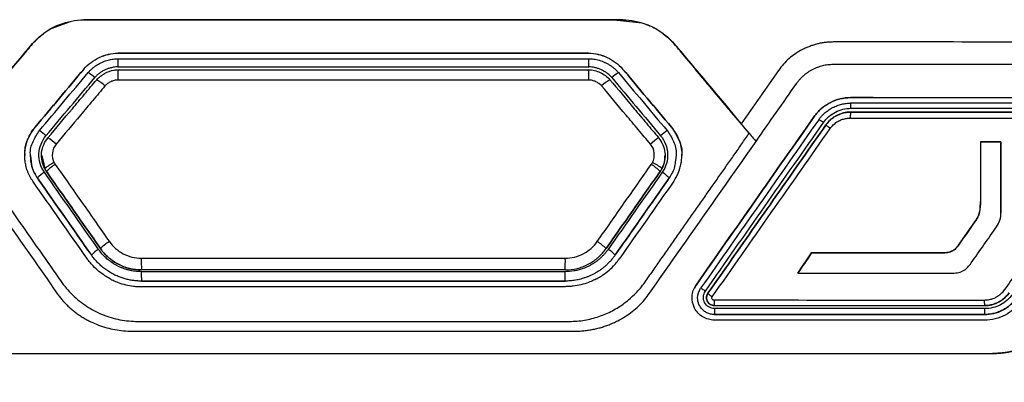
# Model space of a CAD drawing. Header units: millimetres. Extents: x -155 to 1130, y -373 to 1265.
# Tile 128 of 198: x 635 to 680, y 485 to 501. Entities that reach past the tile are written whole.
import ezdxf

# ---------------------------------------------------------------- set-up
doc = ezdxf.new("R2010")
doc.units = ezdxf.units.MM

msp = doc.modelspace()

# ---------------------------------------------------------------- linework, layer by layer
at = {"color": 7, "linetype": 'Continuous', "lineweight": 25}
for p, q in [((637.545, 501.254), (636.676, 500.939)), ((638.623, 501.349), (638.253, 501.335)), ((662.272, 501.298), (661.775, 501.349)), ((663.229, 501.201), (662.272, 501.298)), ((639.702, 499.848), (639.702, 499.846)), ((660.841, 499.848), (660.841, 499.846)), ((638.17, 499.134), (638.17, 499.132)), ((662.374, 499.134), (662.374, 499.132)), ((666.878, 497.656), (665.653, 499.115)), ((672.614, 497.846), (672.614, 497.847)), ((670.976, 496.993), (670.976, 496.994)), ((672.616, 497.198), (672.614, 497.198)), ((635.98, 496.524), (635.98, 496.522)), ((664.564, 496.524), (664.564, 496.522)), ((671.509, 496.623), (671.509, 496.623)), ((678.445, 495.858), (679.371, 495.86)), ((679.371, 495.86), (679.371, 492.671)), ((679.371, 495.86), (679.371, 495.86)), ((635.762, 495.239), (635.762, 495.236)), ((636.262, 495.25), (636.262, 495.227)), ((636.273, 495.239), (636.407, 494.658)), ((664.282, 495.229), (664.281, 495.25)), ((664.781, 495.235), (664.781, 495.238)), ((636.407, 494.658), (636.407, 494.659)), ((664.138, 494.658), (664.138, 494.659)), ((636.079, 494.233), (636.079, 494.236)), ((636.488, 494.523), (636.488, 494.524)), ((664.055, 494.523), (664.055, 494.524)), ((664.465, 494.233), (664.465, 494.236)), ((679.371, 492.671), (679.371, 492.671)), ((677.462, 491.216), (678.201, 492.268)), ((678.201, 492.268), (678.201, 492.268)), ((677.462, 491.216), (677.462, 491.216)), ((638.504, 490.769), (638.504, 490.773)), ((662.04, 490.769), (662.04, 490.773)), ((670.242, 489.954), (670.864, 490.865)), ((670.864, 490.865), (676.619, 490.868)), ((670.864, 490.865), (670.864, 490.865)), ((676.619, 490.868), (676.619, 490.868)), ((641.788, 490.1), (640.757, 490.1)), ((659.787, 490.1), (658.709, 490.1)), ((640.757, 489.6), (640.757, 489.597)), ((659.787, 489.597), (659.787, 489.6)), ((665.673, 489.42), (665.598, 489.261)), ((665.673, 489.42), (665.673, 489.421)), ((665.742, 488.849), (665.742, 488.847)), ((666.205, 489.05), (666.205, 489.05)), ((666.492, 488.097), (666.492, 488.099)), ((678.637, 488.098), (678.637, 488.096)), ((678.99, 486.346), (678.99, 486.347))]:
    msp.add_line(p, q, dxfattribs=at)
for centre, radius, start, end in [((643.237, 499.318), 3.546, 175.4502, 181.4192), ((657.305, 499.318), 3.547, 358.5813, 4.5484), ((643.334, 498.763), 3.647, 174.6968, 181.941), ((657.208, 498.763), 3.649, 358.0602, 5.3007), ((637.156, 497.097), 2.231, 47.722, 57.2916), ((637.424, 496.542), 2.491, 47.259, 57.9844), ((663.12, 496.542), 2.491, 122.0162, 132.7403), ((663.388, 497.097), 2.231, 122.7076, 132.2783), ((634.672, 494.137), 2.686, 48.1077, 56.0496), ((665.872, 494.137), 2.685, 123.9497, 131.8925), ((634.907, 493.542), 2.996, 47.7216, 56.6271), ((665.637, 493.542), 2.996, 123.3733, 132.2779), ((637.577, 493.243), 1.837, 113.8441, 129.5841), ((637.874, 493.218), 1.905, 121.3746, 136.6901), ((662.665, 493.212), 1.912, 43.3526, 58.6127), ((662.972, 493.254), 1.826, 50.3437, 66.182), ((637.109, 493.293), 1.397, 120.8365, 137.5552), ((663.434, 493.293), 1.397, 42.4456, 59.1632), ((640.488, 489.488), 2.225, 121.9307, 135.0295), ((660.079, 489.52), 2.187, 44.8136, 58.1484), ((639.652, 489.663), 1.596, 121.3491, 135.9648), ((647.871, 490.504), 7.126, 178.9837, 183.2352), ((652.586, 490.505), 7.213, 356.7978, 0.9978), ((660.892, 489.663), 1.596, 44.036, 58.6506), ((645.7, 489.914), 4.953, 178.7316, 183.6312), ((654.842, 489.914), 4.955, 356.3699, 1.268)]:
    msp.add_arc(centre, radius, start, end, dxfattribs=at)
for points, knots in [([(635.866, 500.277), (635.954, 500.383), (636.565, 501.015), (637.423, 501.33), (638.164, 501.349)], [0.1209056, 0.1209056, 0.1209056, 0.1209056, 0.13155891, 0.18875625, 0.18875625, 0.18875625, 0.18875625]), ([(638.164, 501.349), (638.277, 501.352), (638.39, 501.349), (646.347, 501.349), (654.197, 501.349), (662.154, 501.349), (662.267, 501.352), (662.38, 501.349)], [0.1887562, 0.1887562, 0.1887562, 0.1887562, 0.1974872, 0.1974872, 0.8025154, 0.8025154, 0.8112462, 0.8112462, 0.8112462, 0.8112462]), ([(662.38, 501.349), (663.12, 501.33), (663.979, 501.015), (664.589, 500.383), (664.678, 500.277)], [0.81124619, 0.81124619, 0.81124619, 0.81124619, 0.86844303, 0.87909618, 0.87909618, 0.87909618, 0.87909618]), ([(635.865, 500.277), (636.021, 500.43), (636.33, 500.735), (636.759, 501.016), (637.029, 501.105), (637.094, 501.126)], [0, 0, 0, 0, 0.434541, 0.865966, 1, 1, 1, 1]), ([(663.419, 501.136), (663.494, 501.112), (663.775, 501.021), (664.213, 500.735), (664.523, 500.43), (664.678, 500.276)], [0, 0, 0, 0, 0.15232, 0.574601, 1, 1, 1, 1]), ([(671.834, 500.349), (671.773, 500.347), (671.652, 500.344), (671.472, 500.327), (671.295, 500.3), (671.121, 500.262), (670.948, 500.214), (670.779, 500.155), (670.612, 500.086), (670.394, 499.981), (670.134, 499.827), (669.849, 499.608), (669.592, 499.357), (669.448, 499.166), (669.376, 499.07)], [0, 0, 0, 0, 0.063202, 0.125768, 0.187913, 0.249857, 0.31182, 0.374023, 0.436686, 0.500023, 0.626528, 0.750803, 0.874677, 1, 1, 1, 1]), ([(635.865, 500.277), (635.771, 500.171), (635.683, 500.059), (634.555, 498.715), (633.518, 497.479), (632.482, 496.244)], [0, 0, 0, 0, 0.010653, 0.010653, 0.1315586, 0.1315586, 0.1315586, 0.1315586]), ([(668.062, 496.244), (667.025, 497.479), (665.989, 498.715), (664.861, 500.059), (664.773, 500.171), (664.678, 500.276)], [0.8684429, 0.8684429, 0.8684429, 0.8684429, 0.9893467, 0.9893467, 1, 1, 1, 1]), ([(638.17, 499.134), (638.358, 499.358), (638.599, 499.531), (639.122, 499.775), (639.41, 499.848), (639.702, 499.848)], [0, 0, 0, 0, 0.5, 0.5, 1, 1, 1, 1]), ([(638.17, 499.132), (638.358, 499.356), (638.599, 499.529), (639.122, 499.772), (639.41, 499.846), (639.702, 499.846)], [0, 0, 0, 0, 0.5, 0.5, 1, 1, 1, 1]), ([(638.362, 498.974), (638.388, 499.004), (638.44, 499.063), (638.527, 499.145), (638.619, 499.221), (638.717, 499.29), (638.819, 499.353), (638.924, 499.41), (639.032, 499.459), (639.143, 499.502), (639.254, 499.537), (639.367, 499.564), (639.479, 499.584), (639.591, 499.597), (639.665, 499.599), (639.702, 499.599)], [0, 0, 0, 0, 0.0776448, 0.1557494, 0.2342052, 0.3128634, 0.3915484, 0.4700691, 0.5482292, 0.6258354, 0.7027059, 0.7786775, 0.853613, 0.9274084, 1, 1, 1, 1]), ([(639.702, 499.599), (640.407, 499.599), (641.816, 499.599), (643.93, 499.599), (646.044, 499.599), (648.158, 499.599), (650.272, 499.599), (652.386, 499.599), (654.5, 499.599), (656.614, 499.599), (658.728, 499.599), (660.137, 499.599), (660.841, 499.599)], [0, 0, 0, 0, 0.100015, 0.20002, 0.300018, 0.40001, 0.5, 0.59999, 0.699982, 0.79998, 0.899985, 1, 1, 1, 1]), ([(660.841, 499.848), (661.134, 499.848), (661.422, 499.775), (661.944, 499.531), (662.186, 499.358), (662.374, 499.134)], [0, 0, 0, 0, 0.5, 0.5, 1, 1, 1, 1]), ([(660.841, 499.846), (661.134, 499.846), (661.422, 499.772), (661.944, 499.529), (662.186, 499.356), (662.374, 499.132)], [0, 0, 0, 0, 0.5, 0.5, 1, 1, 1, 1]), ([(660.841, 499.599), (660.881, 499.598), (660.962, 499.596), (661.083, 499.582), (661.205, 499.558), (661.327, 499.526), (661.447, 499.485), (661.566, 499.435), (661.682, 499.378), (661.794, 499.312), (661.901, 499.239), (662.002, 499.158), (662.097, 499.071), (662.154, 499.006), (662.182, 498.974)], [0, 0, 0, 0, 0.078693, 0.1587944, 0.2402165, 0.3228179, 0.4064134, 0.4907859, 0.5756964, 0.660896, 0.746138, 0.8311923, 0.9158613, 1, 1, 1, 1]), ([(639.692, 499.23), (639.66, 499.229), (639.596, 499.228), (639.499, 499.215), (639.386, 499.192), (639.26, 499.155), (639.123, 499.099), (638.993, 499.03), (638.869, 498.948), (638.755, 498.856), (638.689, 498.783), (638.657, 498.748)], [0, 0, 0, 0, 0.080844, 0.163876, 0.24962, 0.374061, 0.499976, 0.625729, 0.749975, 0.877604, 1, 1, 1, 1]), ([(638.745, 498.654), (638.793, 498.711), (638.848, 498.764), (638.966, 498.858), (639.028, 498.9), (639.227, 499.011), (639.371, 499.06), (639.52, 499.085)], [0, 0, 0, 0, 0.25, 0.25, 0.5, 0.5, 1, 1, 1, 1]), ([(639.523, 499.085), (639.553, 499.089), (639.613, 499.098), (639.673, 499.099), (639.702, 499.1)], [0, 0, 0, 0, 0.507931, 1, 1, 1, 1]), ([(639.702, 499.1), (643.225, 499.1), (650.272, 499.1), (657.32, 499.1), (660.841, 499.1)], [0.399117, 0.399117, 0.399117, 0.399117, 1.531224, 2.663, 2.663, 2.663, 2.663]), ([(660.842, 499.1), (660.932, 499.1), (661.023, 499.088), (661.198, 499.046), (661.285, 499.017), (661.449, 498.94), (661.527, 498.894), (661.673, 498.785), (661.741, 498.723), (661.799, 498.654)], [0, 0, 0, 0, 0.25, 0.25, 0.5, 0.5, 0.75, 0.75, 1, 1, 1, 1]), ([(661.887, 498.748), (661.866, 498.771), (661.823, 498.82), (661.751, 498.886), (661.661, 498.957), (661.551, 499.03), (661.421, 499.099), (661.284, 499.155), (661.142, 499.197), (660.998, 499.225), (660.9, 499.228), (660.852, 499.23)], [0, 0, 0, 0, 0.080849, 0.163881, 0.249619, 0.374066, 0.499975, 0.625734, 0.749974, 0.87761, 1, 1, 1, 1]), ([(670.195, 498.494), (670.222, 498.531), (670.276, 498.605), (670.366, 498.708), (670.462, 498.804), (670.564, 498.893), (670.673, 498.976), (670.789, 499.052), (670.94, 499.137), (671.129, 499.222), (671.359, 499.294), (671.594, 499.339), (671.754, 499.344), (671.834, 499.347)], [0, 0, 0, 0, 0.071701, 0.142752, 0.213491, 0.284262, 0.355405, 0.42726, 0.500152, 0.627053, 0.751442, 0.87514, 1, 1, 1, 1]), ([(636.172, 496.364), (636.537, 496.8), (637.267, 497.67), (637.997, 498.54), (638.362, 498.974)], [0, 0, 0, 0, 0.500659, 1, 1, 1, 1]), ([(636.555, 496.044), (636.92, 496.479), (637.285, 496.914), (637.65, 497.349), (637.832, 497.567), (638.015, 497.784), (638.197, 498.002), (638.38, 498.219), (638.562, 498.437), (638.745, 498.654)], [0, 0, 0, 0, 0.001704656, 0.001704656, 0.001704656, 0.002556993, 0.002556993, 0.002556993, 0.003409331, 0.003409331, 0.003409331, 0.003409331]), ([(639.689, 498.639), (639.634, 498.639), (639.58, 498.631), (639.474, 498.605), (639.423, 498.588), (639.325, 498.541), (639.278, 498.513), (639.191, 498.449), (639.15, 498.414), (639.115, 498.371)], [0, 0, 0, 0, 0.25, 0.25, 0.5, 0.5, 0.75, 0.75, 1, 1, 1, 1]), ([(661.429, 498.371), (661.394, 498.413), (661.353, 498.449), (661.265, 498.513), (661.219, 498.541), (661.121, 498.588), (661.068, 498.605), (660.963, 498.631), (660.91, 498.639), (660.855, 498.639)], [0, 0, 0, 0, 0.25, 0.25, 0.5, 0.5, 0.75, 0.75, 1, 1, 1, 1]), ([(661.799, 498.654), (662.164, 498.219), (662.529, 497.784), (662.894, 497.349), (663.076, 497.132), (663.259, 496.914), (663.442, 496.697), (663.624, 496.479), (663.807, 496.262), (663.989, 496.044)], [0, 0, 0, 0, 0.001704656, 0.001704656, 0.001704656, 0.002556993, 0.002556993, 0.002556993, 0.003409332, 0.003409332, 0.003409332, 0.003409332]), ([(662.182, 498.974), (662.547, 498.54), (663.276, 497.67), (664.007, 496.8), (664.372, 496.364)], [0, 0, 0, 0, 0.499341, 1, 1, 1, 1]), ([(639.115, 498.371), (638.932, 498.154), (638.749, 497.936), (638.567, 497.718), (638.384, 497.501), (638.201, 497.283), (638.018, 497.065), (637.653, 496.63), (637.288, 496.194), (636.922, 495.759)], [0, 0, 0, 0, 0.000853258, 0.000853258, 0.000853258, 0.001706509, 0.001706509, 0.001706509, 0.003412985, 0.003412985, 0.003412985, 0.003412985]), ([(663.622, 495.759), (663.439, 495.977), (663.256, 496.194), (663.073, 496.412), (662.891, 496.63), (662.708, 496.848), (662.525, 497.065), (662.16, 497.501), (661.794, 497.936), (661.429, 498.371)], [0, 0, 0, 0, 0.000853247, 0.000853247, 0.000853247, 0.001706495, 0.001706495, 0.001706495, 0.003412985, 0.003412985, 0.003412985, 0.003412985]), ([(670.976, 496.994), (671.069, 497.126), (671.175, 497.245), (671.414, 497.455), (671.549, 497.547), (671.831, 497.694), (671.982, 497.751), (672.294, 497.828), (672.453, 497.847), (672.614, 497.847)], [0, 0, 0, 0, 0.25, 0.25, 0.5, 0.5, 0.75, 0.75, 1, 1, 1, 1]), ([(672.614, 497.846), (672.453, 497.846), (672.294, 497.826), (671.984, 497.751), (671.832, 497.693), (671.55, 497.546), (671.416, 497.455), (671.175, 497.244), (671.069, 497.125), (670.976, 496.993)], [0, 0, 0, 0, 0.25, 0.25, 0.5, 0.5, 0.75, 0.75, 1, 1, 1, 1]), ([(671.181, 496.852), (671.208, 496.89), (671.262, 496.962), (671.348, 497.059), (671.434, 497.142), (671.518, 497.213), (671.598, 497.274), (671.672, 497.324), (671.741, 497.365), (671.851, 497.425), (672.007, 497.494), (672.214, 497.556), (672.416, 497.592), (672.55, 497.596), (672.614, 497.598)], [0, 0, 0, 0, 0.0832, 0.1604772, 0.231831, 0.297261, 0.3567665, 0.4103472, 0.4580026, 0.4997326, 0.6340615, 0.7622139, 0.8841923, 1, 1, 1, 1]), ([(671.398, 496.727), (671.535, 496.923), (671.722, 497.087), (672.147, 497.308), (672.388, 497.368), (672.63, 497.367)], [0, 0, 0, 0, 0.5, 0.5, 1, 1, 1, 1]), ([(672.63, 497.367), (672.63, 497.382), (672.629, 497.412), (672.626, 497.449), (672.625, 497.491), (672.623, 497.541), (672.62, 497.589), (672.616, 497.595), (672.614, 497.598)], [0, 0, 0, 0, 0.1174558, 0.2411141, 0.3166741, 0.5006975, 0.7592882, 1, 1, 1, 1]), ([(672.63, 497.367), (673.176, 497.367), (674.537, 497.367), (676.675, 497.367), (678.849, 497.367), (680.209, 497.367), (680.79, 497.367)], [0, 0, 0, 0, 0.200631, 0.500002, 0.786066, 1, 1, 1, 1]), ([(671.398, 496.727), (671.35, 496.761), (671.292, 496.799), (671.207, 496.847), (671.184, 496.856), (671.181, 496.852)], [0, 0, 0, 0, 0.5, 0.5, 1, 1, 1, 1]), ([(671.509, 496.623), (671.533, 496.656), (671.579, 496.719), (671.656, 496.801), (671.731, 496.871), (671.804, 496.929), (671.871, 496.977), (671.933, 497.015), (672.04, 497.073), (672.197, 497.139), (672.409, 497.19), (672.548, 497.196), (672.616, 497.198)], [0, 0, 0, 0, 0.0945385, 0.1813924, 0.2605606, 0.3320421, 0.3958359, 0.4519414, 0.500358, 0.677742, 0.8442865, 1, 1, 1, 1]), ([(672.614, 497.198), (672.507, 497.198), (672.344, 497.178), (672.137, 497.114), (671.989, 497.049), (671.851, 496.965), (671.68, 496.833), (671.571, 496.711), (671.509, 496.623)], [0, 0, 0, 0, 0.000263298, 0.000394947, 0.000526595, 0.000658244, 0.000789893, 0.001053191, 0.001053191, 0.001053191, 0.001053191]), ([(671.701, 496.461), (671.722, 496.489), (671.764, 496.546), (671.837, 496.623), (671.916, 496.692), (672.001, 496.754), (672.112, 496.818), (672.253, 496.878), (672.425, 496.921), (672.543, 496.927), (672.603, 496.93)], [0, 0, 0, 0, 0.101312, 0.200956, 0.299841, 0.398893, 0.499036, 0.664835, 0.830415, 1, 1, 1, 1]), ([(672.614, 497.198), (672.611, 497.198), (672.608, 497.174), (672.603, 497.077), (672.601, 497.008), (672.601, 496.948)], [0, 0, 0, 0, 0.5, 0.5, 1, 1, 1, 1]), ([(672.614, 497.198), (673.294, 497.198), (674.654, 497.198), (676.694, 497.198), (678.732, 497.198), (680.091, 497.198), (680.77, 497.198)], [0, 0, 0, 0, 0.250005, 0.500003, 0.749999, 1, 1, 1, 1]), ([(680.771, 497.198), (680.092, 497.198), (678.733, 497.198), (676.695, 497.198), (674.656, 497.198), (673.296, 497.198), (672.616, 497.198)], [0, 0, 0, 0, 0.250023, 0.500027, 0.750017, 1, 1, 1, 1]), ([(635.531, 495.242), (635.525, 495.287), (635.491, 495.553), (635.638, 496.019), (635.872, 496.362), (635.98, 496.522)], [0, 0, 0, 0, 0.097597, 0.581523, 1, 1, 1, 1]), ([(635.514, 495.327), (635.517, 495.37), (635.522, 495.457), (635.541, 495.587), (635.568, 495.714), (635.603, 495.84), (635.656, 495.991), (635.735, 496.163), (635.845, 496.352), (635.935, 496.467), (635.98, 496.524)], [0, 0, 0, 0, 0.100328, 0.199996, 0.299432, 0.399065, 0.499323, 0.6666, 0.832821, 1, 1, 1, 1]), ([(635.773, 495.241), (635.77, 495.265), (635.74, 495.478), (635.858, 495.89), (636.067, 496.206), (636.172, 496.364)], [0, 0, 0, 0, 0.0612417, 0.5302834, 1, 1, 1, 1]), ([(664.372, 496.364), (664.478, 496.206), (664.69, 495.89), (664.809, 495.41), (664.761, 495.129), (664.745, 495.036)], [0, 0, 0, 0, 0.400659, 0.801286, 1, 1, 1, 1]), ([(664.564, 496.524), (664.708, 496.352), (664.818, 496.161), (664.978, 495.743), (665.023, 495.527), (665.03, 495.304)], [0, 0, 0, 0, 0.5, 0.5, 1, 1, 1, 1]), ([(664.564, 496.522), (664.686, 496.334), (664.932, 495.959), (665.065, 495.485), (665.028, 495.252), (665.026, 495.24)], [0, 0, 0, 0, 0.48767, 0.974894, 1, 1, 1, 1]), ([(671.509, 496.623), (671.156, 496.12), (670.451, 495.113), (669.393, 493.601), (668.332, 492.087), (667.27, 490.57), (666.56, 489.557), (666.205, 489.05)], [0, 0, 0, 0, 0.199404, 0.399102, 0.599098, 0.799396, 1, 1, 1, 1]), ([(666.205, 489.05), (666.56, 489.557), (667.27, 490.569), (668.332, 492.087), (669.393, 493.601), (670.451, 495.113), (671.156, 496.12), (671.509, 496.623)], [0, 0, 0, 0, 0.200604, 0.400902, 0.600899, 0.800597, 1, 1, 1, 1]), ([(668.062, 496.244), (668.032, 496.28), (667.966, 496.358), (667.878, 496.464), (667.803, 496.554), (667.746, 496.622), (667.715, 496.659), (667.7, 496.676)], [0, 0, 0, 0, 0.229715, 0.500201, 0.673107, 0.84001, 1, 1, 1, 1]), ([(671.701, 496.461), (671.652, 496.495), (671.597, 496.536), (671.522, 496.599), (671.506, 496.618), (671.509, 496.623)], [0, 0, 0, 0, 0.5, 0.5, 1, 1, 1, 1]), ([(632.482, 496.244), (632.566, 496.123), (632.735, 495.882), (632.988, 495.521), (633.24, 495.16), (633.492, 494.801), (633.743, 494.443), (633.993, 494.086), (634.242, 493.729), (634.491, 493.374), (634.739, 493.02), (634.986, 492.667), (635.233, 492.315), (635.479, 491.963), (635.724, 491.613), (635.968, 491.264), (636.212, 490.916), (636.455, 490.569), (636.697, 490.223), (636.94, 489.878), (637.178, 489.533), (637.434, 489.204), (637.722, 488.907), (638.036, 488.642), (638.373, 488.409), (638.729, 488.212), (639.102, 488.05), (639.488, 487.925), (639.885, 487.838), (640.288, 487.791), (640.695, 487.783), (641.101, 487.785), (641.507, 487.785), (641.911, 487.785), (642.314, 487.785), (642.716, 487.785), (643.116, 487.785), (643.515, 487.785), (643.913, 487.785), (644.31, 487.785), (644.705, 487.785), (645.099, 487.785), (645.492, 487.785), (645.884, 487.785), (646.274, 487.785), (646.663, 487.785), (647.05, 487.785), (647.437, 487.785), (647.822, 487.785), (648.206, 487.785), (648.588, 487.785), (648.97, 487.785), (649.35, 487.785), (649.729, 487.785), (650.106, 487.785), (650.482, 487.785), (650.857, 487.785), (651.231, 487.785), (651.603, 487.785), (651.974, 487.785), (652.344, 487.785), (652.713, 487.785), (653.08, 487.785), (653.446, 487.785), (653.811, 487.785), (654.174, 487.785), (654.536, 487.785), (654.897, 487.785), (655.257, 487.785), (655.615, 487.785), (655.972, 487.785), (656.328, 487.785), (656.683, 487.785), (657.036, 487.785), (657.388, 487.785), (657.739, 487.785), (658.088, 487.785), (658.436, 487.785), (658.783, 487.785), (659.129, 487.785), (659.473, 487.785), (659.816, 487.784), (660.156, 487.787), (660.494, 487.815), (660.825, 487.871), (661.148, 487.952), (661.462, 488.059), (661.765, 488.189), (662.056, 488.343), (662.332, 488.517), (662.594, 488.712), (662.839, 488.927), (663.066, 489.16), (663.274, 489.41), (663.463, 489.674), (663.648, 489.94), (663.834, 490.205), (664.018, 490.469), (664.202, 490.732), (664.386, 490.993), (664.568, 491.254), (664.75, 491.513), (664.931, 491.772), (665.111, 492.029), (665.29, 492.285), (665.469, 492.541), (665.647, 492.795), (665.825, 493.048), (666.001, 493.3), (666.177, 493.551), (666.352, 493.801), (666.526, 494.05), (666.7, 494.298), (666.873, 494.545), (667.045, 494.791), (667.216, 495.036), (667.387, 495.279), (667.557, 495.522), (667.726, 495.763), (667.894, 496.004), (668.006, 496.164), (668.062, 496.244)], [0, 0, 0, 0, 0.010142, 0.020255, 0.030339, 0.040394, 0.050419, 0.060415, 0.070382, 0.08032, 0.090229, 0.100109, 0.10996, 0.119781, 0.129574, 0.139337, 0.149072, 0.158777, 0.168453, 0.1781, 0.187715, 0.197252, 0.206704, 0.216094, 0.225437, 0.234743, 0.244024, 0.253288, 0.262549, 0.271822, 0.281124, 0.290422, 0.29969, 0.308929, 0.318139, 0.32732, 0.336472, 0.345594, 0.354687, 0.363751, 0.372786, 0.381791, 0.390768, 0.399715, 0.408633, 0.417522, 0.426381, 0.435212, 0.444013, 0.452785, 0.461528, 0.470242, 0.478927, 0.487582, 0.496209, 0.504806, 0.513374, 0.521913, 0.530423, 0.538904, 0.547355, 0.555778, 0.564171, 0.572535, 0.58087, 0.589176, 0.597453, 0.605701, 0.61392, 0.622109, 0.63027, 0.638401, 0.646503, 0.654577, 0.662621, 0.670636, 0.678622, 0.686579, 0.694506, 0.702405, 0.710275, 0.718115, 0.725914, 0.733643, 0.741309, 0.748923, 0.756494, 0.764029, 0.771534, 0.779012, 0.78647, 0.793914, 0.80135, 0.808789, 0.816236, 0.823668, 0.831072, 0.838446, 0.845791, 0.853106, 0.860393, 0.86765, 0.874878, 0.882077, 0.889247, 0.896387, 0.903499, 0.910581, 0.917634, 0.924658, 0.931653, 0.938619, 0.945556, 0.952463, 0.959341, 0.966191, 0.973011, 0.979802, 0.986564, 0.993296, 1, 1, 1, 1]), ([(636.393, 494.492), (636.308, 494.614), (636.247, 494.747), (636.163, 495.031), (636.144, 495.178), (636.157, 495.473), (636.188, 495.618), (636.296, 495.893), (636.369, 496.022), (636.465, 496.136)], [0, 0, 0, 0, 0.25, 0.25, 0.5, 0.5, 0.75, 0.75, 1, 1, 1, 1]), ([(636.407, 494.659), (636.35, 494.768), (636.31, 494.885), (636.262, 495.128), (636.256, 495.251), (636.283, 495.495), (636.314, 495.616), (636.411, 495.842), (636.476, 495.95), (636.555, 496.044)], [0, 0, 0, 0, 0.25, 0.25, 0.5, 0.5, 0.75, 0.75, 1, 1, 1, 1]), ([(663.989, 496.044), (664.147, 495.856), (664.247, 495.619), (664.287, 495.253), (664.282, 495.128), (664.235, 494.888), (664.194, 494.768), (664.138, 494.659)], [0, 0, 0, 0, 0.5, 0.5, 0.75, 0.75, 1, 1, 1, 1]), ([(664.079, 496.136), (664.174, 496.022), (664.247, 495.894), (664.355, 495.618), (664.387, 495.474), (664.4, 495.179), (664.381, 495.032), (664.298, 494.748), (664.236, 494.614), (664.15, 494.492)], [0, 0, 0, 0, 0.25, 0.25, 0.5, 0.5, 0.75, 0.75, 1, 1, 1, 1]), ([(668.062, 496.244), (668.125, 496.168), (668.187, 496.094), (668.294, 495.967), (668.339, 495.913), (668.366, 495.881)], [0, 0, 0, 0, 0.5, 0.5, 1, 1, 1, 1]), ([(636.922, 495.759), (636.826, 495.644), (636.767, 495.501), (636.735, 495.207), (636.765, 495.056), (636.834, 494.923)], [0, 0, 0, 0, 0.5, 0.5, 1, 1, 1, 1]), ([(663.71, 494.924), (663.779, 495.056), (663.809, 495.208), (663.777, 495.502), (663.718, 495.644), (663.622, 495.759)], [0, 0, 0, 0, 0.5, 0.5, 1, 1, 1, 1]), ([(635.874, 494.091), (635.849, 494.128), (635.801, 494.2), (635.737, 494.315), (635.68, 494.432), (635.631, 494.554), (635.582, 494.707), (635.539, 494.891), (635.511, 495.108), (635.513, 495.254), (635.514, 495.327)], [0, 0, 0, 0, 0.100443, 0.200241, 0.299823, 0.399623, 0.500068, 0.667074, 0.833052, 1, 1, 1, 1]), ([(635.768, 495.237), (635.781, 495.051), (635.808, 494.692), (635.991, 494.382), (636.079, 494.233)], [0, 0, 0, 0, 0.518128, 1, 1, 1, 1]), ([(664.138, 494.658), (664.195, 494.785), (664.28, 494.972), (664.268, 495.174), (664.264, 495.238)], [0, 0, 0, 0, 0.67869, 1, 1, 1, 1]), ([(664.67, 494.091), (664.693, 494.126), (664.756, 494.219), (664.856, 494.409), (664.948, 494.649), (665.005, 494.898), (665.031, 495.111), (665.031, 495.243), (665.03, 495.304)], [0, 0, 0, 0, 0.0961828, 0.2626954, 0.5006657, 0.6921046, 0.8586355, 1, 1, 1, 1]), ([(636.488, 494.524), (636.488, 494.524), (636.488, 494.524), (636.488, 494.524), (636.481, 494.535), (636.473, 494.546), (636.466, 494.557), (636.459, 494.568), (636.452, 494.579), (636.445, 494.591), (636.431, 494.613), (636.419, 494.636), (636.407, 494.659), (636.407, 494.659), (636.407, 494.659), (636.407, 494.659)], [-0.00000006, -0.00000006, -0.00000006, -0.00000006, 0, 0, 0, 0.0000397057, 0.0000397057, 0.0000397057, 0.0000794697, 0.0000794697, 0.0000794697, 0.0001579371, 0.0001579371, 0.0001579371, 0.0001579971, 0.0001579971, 0.0001579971, 0.0001579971]), ([(636.407, 494.658), (636.418, 494.635), (636.431, 494.613), (636.458, 494.568), (636.473, 494.545), (636.488, 494.523)], [0, 0, 0, 0, 0.0000771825, 0.0000771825, 0.00015804, 0.00015804, 0.00015804, 0.00015804]), ([(636.834, 494.923), (636.842, 494.91), (636.849, 494.896), (636.857, 494.883), (636.861, 494.876), (636.865, 494.87), (636.87, 494.863), (636.874, 494.857), (636.878, 494.85), (636.883, 494.844)], [0, 0, 0, 0, 0.00004659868, 0.00004659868, 0.00004659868, 0.00006989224, 0.00006989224, 0.00006989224, 0.00009318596, 0.00009318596, 0.00009318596, 0.00009318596]), ([(636.883, 494.844), (637.085, 494.555), (637.287, 494.266), (637.49, 493.977), (637.692, 493.688), (637.894, 493.399), (638.097, 493.111), (638.299, 492.822), (638.501, 492.533), (638.704, 492.244), (638.906, 491.955), (639.109, 491.666), (639.311, 491.377)], [0, 0, 0, 0, 0.001060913, 0.001060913, 0.001060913, 0.002121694, 0.002121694, 0.002121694, 0.003182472, 0.003182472, 0.003182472, 0.004242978, 0.004242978, 0.004242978, 0.004242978]), ([(661.233, 491.377), (661.435, 491.666), (661.638, 491.955), (661.84, 492.244), (662.042, 492.533), (662.245, 492.822), (662.447, 493.111), (662.649, 493.399), (662.852, 493.688), (663.054, 493.977), (663.256, 494.266), (663.459, 494.555), (663.661, 494.844)], [0, 0, 0, 0, 0.001060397, 0.001060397, 0.001060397, 0.002121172, 0.002121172, 0.002121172, 0.003181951, 0.003181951, 0.003181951, 0.004242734, 0.004242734, 0.004242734, 0.004242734]), ([(663.661, 494.844), (663.661, 494.844), (663.661, 494.844), (663.661, 494.844), (663.666, 494.85), (663.67, 494.857), (663.674, 494.863), (663.679, 494.87), (663.683, 494.877), (663.687, 494.883), (663.695, 494.897), (663.702, 494.91), (663.71, 494.924)], [0, 0, 0, 0, 0.00000012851, 0.00000012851, 0.00000012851, 0.00002370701, 0.00002370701, 0.00002370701, 0.0000472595, 0.0000472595, 0.0000472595, 0.00009420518, 0.00009420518, 0.00009420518, 0.00009420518]), ([(664.138, 494.659), (664.138, 494.659), (664.138, 494.659), (664.138, 494.659), (664.125, 494.636), (664.113, 494.613), (664.099, 494.591), (664.092, 494.58), (664.085, 494.569), (664.078, 494.557), (664.071, 494.546), (664.063, 494.535), (664.055, 494.524), (664.055, 494.524), (664.055, 494.524), (664.055, 494.524)], [-0.00000006, -0.00000006, -0.00000006, -0.00000006, 0, 0, 0, 0.0000784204, 0.0000784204, 0.0000784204, 0.000118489, 0.000118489, 0.000118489, 0.0001585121, 0.0001585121, 0.0001585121, 0.0001585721, 0.0001585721, 0.0001585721, 0.0001585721]), ([(664.055, 494.523), (664.07, 494.544), (664.084, 494.566), (664.098, 494.588), (664.112, 494.611), (664.125, 494.634), (664.138, 494.658)], [0, 0, 0, 0, 0.0000775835, 0.0000775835, 0.0000775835, 0.0001586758, 0.0001586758, 0.0001586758, 0.0001586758]), ([(638.504, 490.773), (638.099, 491.35), (637.291, 492.505), (636.482, 493.659), (636.079, 494.236)], [0, 0, 0, 0, 0.500473, 1, 1, 1, 1]), ([(638.914, 491.061), (638.711, 491.35), (638.509, 491.638), (638.307, 491.927), (638.105, 492.215), (637.903, 492.504), (637.701, 492.793), (637.499, 493.081), (637.297, 493.37), (637.094, 493.659), (636.892, 493.947), (636.69, 494.236), (636.488, 494.524)], [0, 0, 0, 0, 0.001059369, 0.001059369, 0.001059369, 0.002119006, 0.002119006, 0.002119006, 0.003178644, 0.003178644, 0.003178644, 0.004238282, 0.004238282, 0.004238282, 0.004238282]), ([(636.488, 494.523), (636.892, 493.947), (637.7, 492.792), (638.509, 491.638), (638.914, 491.06)], [0, 0, 0, 0, 0.499532, 1, 1, 1, 1]), ([(664.055, 494.524), (663.853, 494.236), (663.651, 493.947), (663.449, 493.659), (663.247, 493.37), (663.045, 493.081), (662.843, 492.793), (662.641, 492.504), (662.439, 492.215), (662.237, 491.927), (662.034, 491.638), (661.832, 491.349), (661.63, 491.061)], [0, 0, 0, 0, 0.001059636, 0.001059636, 0.001059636, 0.002119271, 0.002119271, 0.002119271, 0.003178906, 0.003178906, 0.003178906, 0.004238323, 0.004238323, 0.004238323, 0.004238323]), ([(661.63, 491.06), (662.035, 491.638), (662.844, 492.792), (663.652, 493.947), (664.055, 494.523)], [0, 0, 0, 0, 0.500468, 1, 1, 1, 1]), ([(664.465, 494.236), (664.061, 493.659), (663.253, 492.505), (662.444, 491.35), (662.04, 490.773)], [0, 0, 0, 0, 0.499527, 1, 1, 1, 1]), ([(678.446, 493.177), (678.446, 493.017), (678.444, 492.854), (678.389, 492.623), (678.362, 492.547), (678.29, 492.403), (678.247, 492.334), (678.201, 492.268)], [0, 0, 0, 0, 0.5, 0.5, 0.75, 0.75, 1, 1, 1, 1]), ([(678.201, 492.268), (678.251, 492.34), (678.297, 492.414), (678.335, 492.493), (678.385, 492.599), (678.417, 492.715), (678.431, 492.832), (678.445, 492.946), (678.446, 493.062), (678.446, 493.177)], [0, 0, 0, 0, 0.27159, 0.27159, 0.27159, 0.640852, 0.640852, 0.640852, 1, 1, 1, 1]), ([(679.172, 492.04), (679.237, 492.132), (679.287, 492.233), (679.355, 492.448), (679.371, 492.558), (679.371, 492.671)], [0, 0, 0, 0, 0.5, 0.5, 1, 1, 1, 1]), ([(640.756, 490.1), (640.575, 490.1), (640.397, 490.123), (640.048, 490.208), (639.877, 490.273), (639.559, 490.437), (639.41, 490.54), (639.138, 490.778), (639.018, 490.911), (638.913, 491.06)], [0, 0, 0, 0, 0.25, 0.25, 0.5, 0.5, 0.75, 0.75, 1, 1, 1, 1]), ([(640.757, 490.102), (640.577, 490.102), (640.396, 490.124), (640.044, 490.21), (639.877, 490.274), (639.559, 490.439), (639.408, 490.543), (639.206, 490.72), (639.142, 490.783), (639.022, 490.916), (638.965, 490.987), (638.914, 491.061)], [0, 0, 0, 0, 0.25, 0.25, 0.5, 0.5, 0.75, 0.75, 0.875, 0.875, 1, 1, 1, 1]), ([(638.914, 491.06), (639.018, 490.911), (639.138, 490.778), (639.307, 490.63), (639.342, 490.601), (639.413, 490.545), (639.45, 490.518), (639.562, 490.441), (639.638, 490.396), (639.797, 490.314), (639.879, 490.277), (640.047, 490.213), (640.134, 490.187), (640.397, 490.123), (640.575, 490.1), (640.757, 490.1)], [0, 0, 0, 0, 0.25, 0.25, 0.3125, 0.3125, 0.375, 0.375, 0.5, 0.5, 0.625, 0.625, 0.75, 0.75, 1, 1, 1, 1]), ([(639.311, 491.377), (639.392, 491.261), (639.487, 491.158), (639.696, 490.974), (639.813, 490.892), (640.185, 490.7), (640.464, 490.63), (640.746, 490.63)], [0, 0, 0, 0, 0.25, 0.25, 0.5, 0.5, 1, 1, 1, 1]), ([(659.787, 490.102), (659.971, 490.102), (660.15, 490.125), (660.41, 490.189), (660.496, 490.215), (660.622, 490.262), (660.664, 490.279), (660.746, 490.316), (660.788, 490.336), (660.907, 490.399), (660.984, 490.445), (661.096, 490.521), (661.132, 490.548), (661.203, 490.603), (661.239, 490.633), (661.403, 490.778), (661.526, 490.912), (661.63, 491.061)], [0, 0, 0, 0, 0.25, 0.25, 0.375, 0.375, 0.4375, 0.4375, 0.5, 0.5, 0.625, 0.625, 0.6875, 0.6875, 0.75, 0.75, 1, 1, 1, 1]), ([(659.797, 490.63), (659.939, 490.63), (660.078, 490.648), (660.352, 490.715), (660.483, 490.764), (660.73, 490.893), (660.848, 490.974), (661.057, 491.158), (661.152, 491.261), (661.233, 491.377)], [0, 0, 0, 0, 0.25, 0.25, 0.5, 0.5, 0.75, 0.75, 1, 1, 1, 1]), ([(677.462, 491.216), (677.416, 491.15), (677.366, 491.088), (677.246, 490.983), (677.175, 490.941), (677.022, 490.891), (676.941, 490.881), (676.781, 490.869), (676.7, 490.868), (676.619, 490.868)], [0, 0, 0, 0, 0.25, 0.25, 0.5, 0.5, 0.75, 0.75, 1, 1, 1, 1]), ([(676.619, 490.868), (676.721, 490.868), (676.823, 490.869), (676.924, 490.88), (677.004, 490.889), (677.086, 490.906), (677.16, 490.939), (677.235, 490.973), (677.302, 491.025), (677.358, 491.085), (677.396, 491.126), (677.43, 491.17), (677.462, 491.216)], [0, 0, 0, 0, 0.315241, 0.315241, 0.315241, 0.568381, 0.568381, 0.568381, 0.826927, 0.826927, 0.826927, 1, 1, 1, 1]), ([(639.372, 489.687), (639.337, 489.706), (639.266, 489.744), (639.163, 489.807), (638.995, 489.917), (638.774, 490.089), (638.561, 490.3), (638.405, 490.482), (638.334, 490.58), (638.299, 490.628)], [0, 0, 0, 0, 0.083402, 0.167028, 0.251017, 0.501042, 0.749489, 0.875072, 1, 1, 1, 1]), ([(640.757, 489.6), (640.702, 489.601), (640.591, 489.603), (640.422, 489.619), (640.247, 489.646), (640.068, 489.686), (639.885, 489.74), (639.7, 489.809), (639.514, 489.894), (639.33, 489.996), (639.15, 490.115), (638.974, 490.253), (638.806, 490.409), (638.646, 490.581), (638.552, 490.708), (638.504, 490.773)], [0, 0, 0, 0, 0.061746, 0.126123, 0.193119, 0.262714, 0.334876, 0.409571, 0.486767, 0.566451, 0.648595, 0.733136, 0.819971, 0.908972, 1, 1, 1, 1]), ([(640.748, 490.023), (640.701, 490.024), (640.606, 490.026), (640.465, 490.04), (640.326, 490.061), (640.187, 490.091), (640.051, 490.129), (639.918, 490.175), (639.788, 490.229), (639.658, 490.293), (639.453, 490.406), (639.249, 490.557), (639.012, 490.779), (638.896, 490.928), (638.821, 491.026)], [0, 0, 0, 0, 0.062817, 0.125374, 0.18791, 0.25064, 0.313472, 0.375618, 0.437772, 0.500102, 0.56826, 0.749243, 0.836004, 1, 1, 1, 1]), ([(662.04, 490.773), (662.008, 490.728), (661.943, 490.64), (661.838, 490.517), (661.729, 490.401), (661.614, 490.293), (661.496, 490.194), (661.375, 490.103), (661.252, 490.021), (661.127, 489.947), (661, 489.881), (660.873, 489.823), (660.746, 489.772), (660.62, 489.729), (660.495, 489.692), (660.371, 489.663), (660.249, 489.639), (660.13, 489.621), (660.013, 489.609), (659.899, 489.601), (659.824, 489.6), (659.787, 489.6)], [0, 0, 0, 0, 0.062413, 0.123872, 0.184342, 0.24379, 0.302184, 0.359501, 0.415719, 0.470826, 0.524817, 0.577685, 0.629413, 0.679982, 0.729371, 0.777559, 0.82453, 0.87027, 0.914765, 0.95801, 1, 1, 1, 1]), ([(661.723, 491.026), (661.695, 490.988), (661.639, 490.912), (661.548, 490.804), (661.45, 490.702), (661.346, 490.606), (661.237, 490.517), (661.123, 490.434), (661.005, 490.359), (660.881, 490.29), (660.671, 490.187), (660.434, 490.107), (660.113, 490.038), (659.924, 490.029), (659.796, 490.023)], [0, 0, 0, 0, 0.062825, 0.125396, 0.187945, 0.250689, 0.313531, 0.375681, 0.437842, 0.500185, 0.563946, 0.749284, 0.830286, 1, 1, 1, 1]), ([(661.175, 489.689), (661.21, 489.708), (661.28, 489.746), (661.383, 489.808), (661.55, 489.918), (661.771, 490.09), (661.984, 490.301), (662.139, 490.483), (662.209, 490.58), (662.245, 490.628)], [0, 0, 0, 0, 0.083414, 0.167042, 0.251023, 0.50104, 0.74949, 0.875054, 1, 1, 1, 1]), ([(677.139, 489.954), (677.229, 489.954), (677.318, 489.959), (677.493, 489.989), (677.58, 490.016), (677.738, 490.097), (677.81, 490.153), (677.934, 490.279), (677.988, 490.349), (678.039, 490.422)], [0, 0, 0, 0, 0.25, 0.25, 0.5, 0.5, 0.75, 0.75, 1, 1, 1, 1]), ([(657.335, 490.1), (654.981, 490.101), (649.799, 490.101), (644.616, 490.101), (641.788, 490.1)], [0.774655, 0.774655, 0.774655, 0.774655, 1.530893, 2.439706, 2.439706, 2.439706, 2.439706]), ([(683.273, 489.49), (683.273, 487.167), (683.273, 484.843), (683.273, 482.132), (683.162, 481.763), (682.873, 481.196), (682.732, 480.982), (679.332, 475.095), (676.057, 469.423), (672.244, 462.819), (671.211, 462.249), (656.884, 462.249), (643.616, 462.249), (629.287, 462.249), (628.277, 462.864), (624.471, 469.454), (621.206, 475.11), (617.799, 481.01), (617.442, 481.547), (617.273, 482.164), (617.273, 484.843), (617.273, 487.167), (617.273, 489.49)], [0, 0, 0, 0, 0.067541, 0.067541, 0.078742, 0.078742, 0.086132, 0.086132, 0.276627, 0.276627, 0.307826, 0.307826, 0.692624, 0.692624, 0.723894, 0.723894, 0.913869, 0.913869, 0.922173, 0.93246, 0.93246, 1, 1, 1, 1]), ([(639.372, 489.687), (639.408, 489.669), (639.479, 489.633), (639.589, 489.585), (639.775, 489.511), (640.043, 489.428), (640.338, 489.375), (640.577, 489.352), (640.697, 489.35), (640.757, 489.349)], [0, 0, 0, 0, 0.083419, 0.167054, 0.251042, 0.501047, 0.749483, 0.875091, 1, 1, 1, 1]), ([(659.787, 489.6), (659.082, 489.6), (657.673, 489.6), (655.558, 489.6), (653.444, 489.6), (651.329, 489.6), (649.215, 489.6), (647.1, 489.6), (644.986, 489.6), (642.871, 489.6), (641.461, 489.6), (640.757, 489.6)], [0, 0, 0, 0, 0.111123, 0.222238, 0.333345, 0.444449, 0.555551, 0.666655, 0.777762, 0.888877, 1, 1, 1, 1]), ([(661.175, 489.689), (661.139, 489.671), (661.067, 489.635), (660.957, 489.586), (660.77, 489.511), (660.502, 489.429), (660.207, 489.375), (659.968, 489.352), (659.847, 489.35), (659.787, 489.349)], [0, 0, 0, 0, 0.083407, 0.16704, 0.251036, 0.501049, 0.749482, 0.875109, 1, 1, 1, 1]), ([(666.492, 487.848), (666.4, 487.848), (666.311, 487.86), (666.136, 487.909), (666.051, 487.946), (665.819, 488.087), (665.689, 488.225), (665.521, 488.548), (665.482, 488.731), (665.506, 489.094), (665.568, 489.271), (665.673, 489.421)], [0, 0, 0, 0, 0.125, 0.125, 0.25, 0.25, 0.5, 0.5, 0.75, 0.75, 1, 1, 1, 1]), ([(665.878, 489.279), (665.88, 489.283), (665.903, 489.272), (665.986, 489.222), (666.043, 489.184), (666.092, 489.15)], [0, 0, 0, 0, 0.5, 0.5, 1, 1, 1, 1]), ([(636.959, 489.054), (636.997, 489.002), (637.071, 488.899), (637.192, 488.752), (637.318, 488.611), (637.452, 488.477), (637.592, 488.35), (637.739, 488.229), (637.892, 488.116), (638.052, 488.009), (638.218, 487.908), (638.446, 487.786), (638.738, 487.652), (639.098, 487.525), (639.469, 487.431), (639.849, 487.369), (640.106, 487.355), (640.236, 487.348)], [0, 0, 0, 0, 0.049966, 0.099601, 0.149025, 0.198361, 0.24773, 0.297255, 0.347058, 0.397256, 0.447968, 0.499305, 0.599542, 0.698926, 0.798262, 0.898357, 1, 1, 1, 1]), ([(660.308, 487.348), (660.38, 487.351), (660.524, 487.356), (660.738, 487.378), (660.949, 487.41), (661.157, 487.452), (661.363, 487.504), (661.565, 487.566), (661.764, 487.639), (661.96, 487.722), (662.206, 487.84), (662.493, 488.003), (662.807, 488.224), (663.095, 488.473), (663.358, 488.748), (663.508, 488.951), (663.584, 489.054)], [0, 0, 0, 0, 0.0566441, 0.112719, 0.168358, 0.2236975, 0.2788762, 0.3340338, 0.3893105, 0.4448452, 0.5007753, 0.6027728, 0.7027415, 0.8016213, 0.9003828, 1, 1, 1, 1]), ([(666.492, 488.099), (666.464, 488.1), (666.406, 488.102), (666.322, 488.117), (666.24, 488.141), (666.163, 488.174), (666.089, 488.215), (666.021, 488.263), (665.911, 488.363), (665.783, 488.551), (665.742, 488.749), (665.742, 488.851), (665.742, 488.852)], [0, 0, 0, 0, 0.0730507, 0.1456306, 0.2177415, 0.2893848, 0.3605624, 0.4312758, 0.5015268, 0.7400931, 0.9976394, 1, 1, 1, 1]), ([(666.5, 488.363), (666.409, 488.364), (666.318, 488.389), (666.164, 488.484), (666.099, 488.553), (666.016, 488.714), (665.996, 488.806), (666.008, 488.987), (666.039, 489.075), (666.092, 489.15)], [0, 0, 0, 0, 0.25, 0.25, 0.5, 0.5, 0.75, 0.75, 1, 1, 1, 1]), ([(666.205, 489.05), (666.187, 489.024), (666.158, 488.967), (666.143, 488.896), (666.142, 488.857), (666.142, 488.849)], [0, 0, 0, 0, 0.00002715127, 0.00005430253, 0.00006095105, 0.00006095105, 0.00006095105, 0.00006095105]), ([(666.491, 488.499), (666.472, 488.5), (666.433, 488.502), (666.376, 488.518), (666.322, 488.542), (666.271, 488.575), (666.227, 488.618), (666.191, 488.668), (666.163, 488.724), (666.146, 488.786), (666.143, 488.828), (666.142, 488.849)], [0, 0, 0, 0, 0.105447, 0.212282, 0.320516, 0.430164, 0.541236, 0.653745, 0.767701, 0.883116, 1, 1, 1, 1]), ([(666.142, 488.849), (666.142, 488.825), (666.148, 488.769), (666.178, 488.686), (666.234, 488.608), (666.333, 488.528), (666.428, 488.499), (666.492, 488.499)], [0.000060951, 0.000060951, 0.000060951, 0.000060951, 0.0000814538, 0.0001086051, 0.0001357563, 0.0001629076, 0.0002172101, 0.0002172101, 0.0002172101, 0.0002172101]), ([(666.205, 489.05), (666.203, 489.047), (666.221, 489.029), (666.297, 488.967), (666.353, 488.926), (666.401, 488.892)], [0, 0, 0, 0, 0.5, 0.5, 1, 1, 1, 1]), ([(666.482, 488.735), (666.473, 488.736), (666.455, 488.737), (666.422, 488.752), (666.39, 488.786), (666.38, 488.833), (666.387, 488.869), (666.396, 488.884), (666.401, 488.892)], [0, 0, 0, 0, 0.122867, 0.246101, 0.49601, 0.746491, 0.873336, 1, 1, 1, 1]), ([(679.521, 489.202), (679.5, 489.174), (679.457, 489.117), (679.385, 489.04), (679.306, 488.971), (679.221, 488.909), (679.109, 488.845), (678.969, 488.785), (678.796, 488.742), (678.678, 488.736), (678.618, 488.733)], [0, 0, 0, 0, 0.101245, 0.200821, 0.299633, 0.398607, 0.498663, 0.664103, 0.829821, 1, 1, 1, 1]), ([(679.743, 489.074), (679.721, 489.045), (679.679, 488.987), (679.606, 488.907), (679.528, 488.832), (679.444, 488.764), (679.354, 488.703), (679.23, 488.632), (679.064, 488.563), (678.853, 488.509), (678.708, 488.502), (678.635, 488.499)], [0, 0, 0, 0, 0.0833, 0.166602, 0.249906, 0.333213, 0.416521, 0.499832, 0.66432, 0.83104, 1, 1, 1, 1]), ([(678.637, 488.498), (678.744, 488.498), (678.907, 488.518), (679.114, 488.582), (679.262, 488.648), (679.4, 488.731), (679.571, 488.864), (679.68, 488.985), (679.743, 489.074)], [0, 0, 0, 0, 0.000263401, 0.000395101, 0.000526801, 0.000658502, 0.000790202, 0.001053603, 0.001053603, 0.001053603, 0.001053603]), ([(680.07, 488.845), (680.047, 488.812), (679.999, 488.748), (679.921, 488.657), (679.836, 488.572), (679.746, 488.493), (679.651, 488.42), (679.551, 488.354), (679.421, 488.281), (679.258, 488.208), (679.058, 488.146), (678.849, 488.106), (678.708, 488.101), (678.637, 488.098)], [0, 0, 0, 0, 0.0713893, 0.1427797, 0.2141712, 0.2855638, 0.3569575, 0.4283523, 0.4997482, 0.6229399, 0.7473768, 0.8730624, 1, 1, 1, 1]), ([(678.637, 488.096), (678.778, 488.096), (678.917, 488.113), (679.188, 488.179), (679.321, 488.229), (679.568, 488.358), (679.685, 488.437), (679.896, 488.623), (679.989, 488.726), (680.07, 488.842)], [0, 0, 0, 0, 0.25, 0.25, 0.5, 0.5, 0.75, 0.75, 1, 1, 1, 1]), ([(679.882, 489.003), (679.813, 488.904), (679.733, 488.815), (679.552, 488.657), (679.452, 488.588), (679.133, 488.422), (678.892, 488.362), (678.65, 488.363)], [0, 0, 0, 0, 0.25, 0.25, 0.5, 0.5, 1, 1, 1, 1]), ([(666.482, 488.735), (666.482, 488.72), (666.482, 488.683), (666.483, 488.624), (666.485, 488.561), (666.489, 488.51), (666.491, 488.503), (666.492, 488.499)], [0, 0, 0, 0, 0.1252246, 0.2918235, 0.5002891, 0.742604, 1, 1, 1, 1]), ([(666.491, 488.499), (667.166, 488.499), (668.515, 488.499), (670.539, 488.499), (672.563, 488.499), (674.587, 488.499), (676.611, 488.499), (677.96, 488.499), (678.635, 488.499)], [0, 0, 0, 0, 0.166549, 0.333141, 0.499778, 0.666465, 0.833204, 1, 1, 1, 1]), ([(678.618, 488.733), (678.618, 488.719), (678.618, 488.688), (678.622, 488.651), (678.623, 488.608), (678.626, 488.557), (678.63, 488.508), (678.635, 488.502), (678.637, 488.498)], [0, 0, 0, 0, 0.117096, 0.2407483, 0.3172042, 0.5006185, 0.7594485, 1, 1, 1, 1]), ([(680.275, 488.7), (680.182, 488.568), (680.076, 488.449), (679.836, 488.239), (679.702, 488.147), (679.42, 488), (679.269, 487.943), (678.957, 487.866), (678.798, 487.847), (678.637, 487.847)], [0, 0, 0, 0, 0.25, 0.25, 0.5, 0.5, 0.75, 0.75, 1, 1, 1, 1]), ([(666.501, 488.349), (666.501, 488.29), (666.501, 488.22), (666.497, 488.123), (666.494, 488.099), (666.492, 488.099)], [0, 0, 0, 0, 0.5, 0.5, 1, 1, 1, 1]), ([(678.637, 488.098), (678.64, 488.099), (678.645, 488.122), (678.651, 488.22), (678.653, 488.289), (678.653, 488.349)], [0, 0, 0, 0, 0.5, 0.5, 1, 1, 1, 1]), ([(678.99, 486.346), (679.054, 486.347), (679.182, 486.349), (679.373, 486.363), (679.562, 486.386), (679.751, 486.418), (680.032, 486.479), (680.4, 486.592), (680.839, 486.789), (681.252, 487.035), (681.59, 487.297), (681.86, 487.554), (682.076, 487.793), (682.203, 487.965), (682.267, 488.051)], [0, 0, 0, 0, 0.049926, 0.09969, 0.149408, 0.199193, 0.24916, 0.374196, 0.499297, 0.624094, 0.748939, 0.832715, 0.916223, 1, 1, 1, 1]), ([(640.236, 487.348), (640.614, 487.348), (642.107, 487.347), (645.452, 487.348), (650.275, 487.348), (655.098, 487.348), (658.443, 487.347), (659.933, 487.348), (660.308, 487.348)], [0, 0, 0, 0, 0.056472, 0.223138, 0.499999, 0.777271, 0.943939, 1, 1, 1, 1]), ([(621.557, 486.346), (622.216, 486.346), (623.535, 486.346), (625.513, 486.346), (627.492, 486.347), (629.472, 486.347), (631.451, 486.347), (633.432, 486.347), (635.412, 486.347), (637.393, 486.347), (639.374, 486.347), (641.356, 486.347), (643.337, 486.347), (645.319, 486.347), (647.301, 486.347), (649.282, 486.347), (651.264, 486.347), (653.246, 486.347), (655.228, 486.347), (657.21, 486.347), (659.191, 486.347), (661.173, 486.347), (663.154, 486.347), (665.135, 486.347), (667.115, 486.347), (669.095, 486.347), (671.075, 486.347), (673.055, 486.347), (675.034, 486.346), (677.012, 486.346), (678.331, 486.346), (678.99, 486.346)], [0, 0, 0, 0, 0.034483, 0.068965, 0.103448, 0.137931, 0.172414, 0.206896, 0.241379, 0.275862, 0.310345, 0.344827, 0.37931, 0.413793, 0.448276, 0.482759, 0.517241, 0.551724, 0.586207, 0.62069, 0.655173, 0.689655, 0.724138, 0.758621, 0.793104, 0.827586, 0.862069, 0.896552, 0.931035, 0.965517, 1, 1, 1, 1]), ([(679.94, 486.462), (679.877, 486.447), (679.753, 486.419), (679.563, 486.387), (679.373, 486.364), (679.182, 486.35), (679.054, 486.348), (678.99, 486.347)], [0, 0, 0, 0, 0.200537, 0.400345, 0.599884, 0.799615, 1, 1, 1, 1])]:
    msp.add_open_spline(points, degree=3, knots=knots, dxfattribs=at)
for points in [[(662.38, 501.348), (654.308, 501.348), (646.236, 501.348), (638.164, 501.348)], [(683.377, 500.348), (679.533, 500.348), (675.685, 500.349), (671.834, 500.349)], [(632.844, 496.676), (633.851, 497.877), (634.858, 499.077), (635.866, 500.277)], [(664.678, 500.277), (665.685, 499.077), (666.693, 497.877), (667.7, 496.676)], [(639.702, 499.848), (646.749, 499.848), (653.795, 499.848), (660.841, 499.848)], [(660.841, 499.846), (653.795, 499.846), (646.749, 499.846), (639.702, 499.846)], [(635.98, 496.524), (636.71, 497.394), (637.44, 498.264), (638.17, 499.134)], [(638.17, 499.132), (637.44, 498.262), (636.71, 497.392), (635.98, 496.522)], [(639.692, 499.23), (646.745, 499.23), (653.798, 499.23), (660.852, 499.23)], [(662.374, 499.134), (663.103, 498.264), (663.834, 497.394), (664.564, 496.524)], [(664.564, 496.522), (663.834, 497.392), (663.103, 498.262), (662.374, 499.132)], [(669.376, 499.07), (668.817, 498.272), (668.259, 497.474), (667.7, 496.676)], [(671.834, 499.347), (674.954, 499.347), (678.073, 499.347), (681.189, 499.346)], [(636.465, 496.136), (637.196, 497.007), (637.926, 497.877), (638.657, 498.748)], [(660.855, 498.639), (653.801, 498.639), (646.743, 498.639), (639.689, 498.639)], [(661.887, 498.748), (662.617, 497.877), (663.348, 497.007), (664.079, 496.136)], [(668.366, 495.881), (668.976, 496.752), (669.585, 497.623), (670.195, 498.494)], [(672.614, 497.847), (675.335, 497.847), (678.053, 497.846), (680.77, 497.846)], [(680.77, 497.845), (678.053, 497.845), (675.335, 497.846), (672.614, 497.846)], [(680.77, 497.598), (678.053, 497.598), (675.335, 497.598), (672.614, 497.598)], [(665.673, 489.421), (667.442, 491.948), (669.21, 494.472), (670.976, 496.994)], [(670.976, 496.993), (669.21, 494.471), (667.442, 491.947), (665.673, 489.42)], [(671.181, 496.852), (669.415, 494.33), (667.647, 491.806), (665.878, 489.279)], [(672.603, 496.93), (672.603, 496.936), (672.602, 496.942), (672.601, 496.948)], [(672.603, 496.93), (675.322, 496.929), (678.038, 496.929), (680.753, 496.928)], [(666.092, 489.15), (667.862, 491.678), (669.631, 494.204), (671.398, 496.727)], [(666.401, 488.892), (668.168, 491.416), (669.935, 493.939), (671.701, 496.461)], [(632.178, 495.881), (633.771, 493.606), (635.365, 491.331), (636.959, 489.054)], [(663.584, 489.054), (665.178, 491.331), (666.772, 493.606), (668.366, 495.881)], [(679.371, 495.86), (679.062, 495.859), (678.754, 495.859), (678.445, 495.858)], [(678.445, 495.858), (678.446, 494.965), (678.446, 494.071), (678.446, 493.177)], [(679.371, 492.671), (679.371, 493.734), (679.371, 494.797), (679.371, 495.86)], [(636.079, 494.233), (636.887, 493.079), (637.695, 491.924), (638.504, 490.769)], [(638.821, 491.026), (638.012, 492.182), (637.202, 493.337), (636.393, 494.492)], [(664.15, 494.492), (663.341, 493.337), (662.532, 492.182), (661.723, 491.026)], [(662.04, 490.769), (662.848, 491.924), (663.657, 493.079), (664.465, 494.233)], [(638.299, 490.628), (637.49, 491.783), (636.682, 492.937), (635.874, 494.091)], [(664.67, 494.091), (663.862, 492.937), (663.053, 491.783), (662.245, 490.628)], [(678.201, 492.268), (677.955, 491.918), (677.708, 491.567), (677.462, 491.216)], [(678.039, 490.422), (678.417, 490.962), (678.795, 491.501), (679.172, 492.04)], [(640.746, 490.63), (647.096, 490.63), (653.448, 490.63), (659.797, 490.63)], [(670.864, 490.865), (670.657, 490.562), (670.45, 490.258), (670.242, 489.954)], [(676.619, 490.868), (674.702, 490.867), (672.783, 490.866), (670.864, 490.865)], [(680.654, 490.82), (680.276, 490.281), (679.899, 489.742), (679.521, 489.202)], [(659.796, 490.023), (653.447, 490.023), (647.097, 490.023), (640.748, 490.023)], [(641.788, 490.1), (641.444, 490.1), (641.1, 490.1), (640.756, 490.1)], [(657.335, 490.102), (652.153, 490.102), (646.969, 490.102), (641.788, 490.102)], [(658.71, 490.102), (658.251, 490.102), (657.793, 490.102), (657.335, 490.102)], [(658.71, 490.1), (658.251, 490.1), (657.793, 490.1), (657.335, 490.1)], [(659.787, 490.1), (659.428, 490.1), (659.069, 490.1), (658.71, 490.1)], [(670.242, 489.954), (672.542, 489.954), (674.841, 489.954), (677.139, 489.954)], [(640.757, 489.597), (647.1, 489.597), (653.444, 489.597), (659.787, 489.597)], [(659.787, 489.349), (653.444, 489.349), (647.1, 489.349), (640.757, 489.349)], [(665.742, 488.852), (665.743, 489.004), (665.791, 489.155), (665.878, 489.279)], [(666.142, 488.849), (666.142, 488.921), (666.165, 488.992), (666.205, 489.05)], [(678.618, 488.733), (674.576, 488.734), (670.53, 488.735), (666.482, 488.735)], [(666.492, 488.099), (670.543, 488.099), (674.591, 488.099), (678.637, 488.098)], [(678.637, 488.096), (674.591, 488.096), (670.543, 488.097), (666.492, 488.097)], [(678.65, 488.363), (674.603, 488.363), (670.553, 488.363), (666.5, 488.363)], [(666.5, 488.363), (666.5, 488.359), (666.501, 488.354), (666.501, 488.349)], [(678.653, 488.349), (678.652, 488.353), (678.651, 488.358), (678.65, 488.363)], [(678.637, 487.847), (674.591, 487.847), (670.543, 487.848), (666.492, 487.848)], [(621.557, 486.347), (640.677, 486.349), (659.87, 486.349), (678.99, 486.347)]]:
    msp.add_open_spline(points, degree=3, dxfattribs=at)
at = {"color": 8, "linetype": 'Continuous', "lineweight": 25}
for points, knots in [([(636.079, 494.236), (635.982, 494.403), (635.8, 494.714), (635.782, 495.074), (635.773, 495.241)], [0, 0, 0, 0, 0.534722, 1, 1, 1, 1]), ([(664.745, 495.036), (664.738, 494.939), (664.719, 494.651), (664.566, 494.402), (664.465, 494.236)], [0, 0, 0, 0, 0.335209, 1, 1, 1, 1])]:
    msp.add_open_spline(points, degree=3, knots=knots, dxfattribs=at)

doc.saveas('drawing.dxf')
